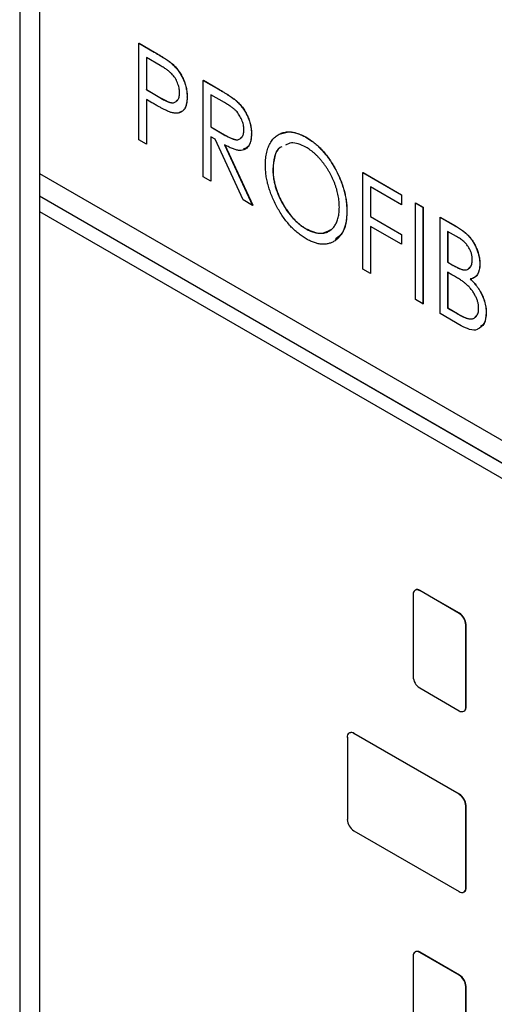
# Model space of a CAD drawing. Header units: millimetres. Extents: x 0 to 420, y 0 to 297.
# Tile 17 of 22: x 322.38 to 328.75, y 219.99 to 233.21. Entities that reach past the tile are written whole.
import ezdxf

# ---------------------------------------------------------------- set-up
doc = ezdxf.new("R2010")
doc.units = ezdxf.units.MM

msp = doc.modelspace()

# ---------------------------------------------------------------- linework, layer by layer
at = {"color": 7, "linetype": 'Continuous', "lineweight": 25}
for p, q in [((322.379, 241.61), (322.379, 218.581)), ((322.643, 240.129), (322.643, 231.147)), ((323.979, 232.894), (323.981, 232.895)), ((323.979, 232.894), (324.186, 232.775)), ((323.979, 231.598), (323.979, 232.894)), ((323.981, 232.895), (324.188, 232.776)), ((324.186, 232.775), (324.188, 232.776)), ((324.267, 232.595), (324.08, 232.703)), ((324.08, 232.703), (324.08, 232.271)), ((324.082, 232.702), (324.082, 232.272)), ((324.425, 232.617), (324.427, 232.618)), ((324.843, 232.396), (324.845, 232.397)), ((324.843, 232.396), (325.049, 232.277)), ((324.843, 231.099), (324.843, 232.396)), ((324.845, 232.397), (325.051, 232.278)), ((324.08, 232.271), (324.082, 232.272)), ((324.08, 232.271), (324.259, 232.165)), ((324.082, 232.272), (324.261, 232.166)), ((325.049, 232.277), (325.051, 232.278)), ((324.155, 232.095), (324.08, 232.138)), ((324.08, 232.138), (324.08, 231.54)), ((324.082, 232.137), (324.082, 231.541)), ((324.259, 232.165), (324.261, 232.166)), ((324.627, 232.172), (324.629, 232.174)), ((325.13, 232.097), (324.944, 232.204)), ((324.944, 232.204), (324.944, 231.772)), ((324.945, 232.203), (324.945, 231.773)), ((325.283, 232.124), (325.285, 232.125)), ((324.944, 231.772), (324.945, 231.773)), ((324.944, 231.772), (325.126, 231.665)), ((324.945, 231.773), (325.128, 231.666)), ((324.08, 231.54), (323.979, 231.598)), ((325.004, 231.605), (324.944, 231.639)), ((324.944, 231.639), (324.944, 231.041)), ((324.945, 231.638), (324.945, 231.042)), ((325.378, 230.791), (325.004, 231.605)), ((325.126, 231.665), (325.128, 231.666)), ((325.49, 231.675), (325.492, 231.676)), ((326.218, 231.635), (326.219, 231.636)), ((324.08, 231.54), (324.082, 231.541)), ((325.131, 231.531), (325.505, 230.717)), ((325.133, 231.532), (325.507, 230.718)), ((325.778, 231.202), (325.78, 231.203)), ((322.643, 231.147), (335.936, 223.472)), ((322.644, 231.146), (322.644, 230.841)), ((324.944, 231.041), (324.843, 231.099)), ((324.944, 231.041), (324.945, 231.042)), ((326.987, 231.158), (326.989, 231.159)), ((326.987, 231.158), (327.505, 230.859)), ((326.987, 229.861), (326.987, 231.158)), ((326.989, 231.159), (327.507, 230.86)), ((327.505, 230.726), (327.088, 230.967)), ((327.088, 230.967), (327.088, 230.568)), ((327.09, 230.966), (327.09, 230.569)), ((322.643, 230.84), (322.644, 230.841)), ((335.936, 223.166), (322.643, 230.84)), ((322.643, 230.84), (322.643, 230.636)), ((335.938, 223.167), (322.644, 230.841)), ((325.505, 230.717), (325.378, 230.791)), ((327.505, 230.859), (327.507, 230.86)), ((327.505, 230.859), (327.505, 230.726)), ((327.507, 230.86), (327.507, 230.727)), ((322.643, 230.636), (335.936, 222.962)), ((322.644, 230.635), (322.644, 191.79)), ((325.505, 230.717), (325.507, 230.718)), ((326.771, 230.635), (326.773, 230.636)), ((327.505, 230.726), (327.507, 230.727)), ((327.692, 230.751), (327.694, 230.752)), ((327.692, 230.751), (327.793, 230.692)), ((327.692, 229.454), (327.692, 230.751)), ((327.694, 230.752), (327.795, 230.693)), ((327.793, 230.692), (327.795, 230.693)), ((327.793, 230.692), (327.793, 229.396)), ((327.795, 230.693), (327.795, 229.397)), ((327.088, 230.568), (327.09, 230.569)), ((327.088, 230.568), (327.505, 230.327)), ((327.09, 230.569), (327.507, 230.328)), ((328.023, 230.559), (328.025, 230.561)), ((328.023, 230.559), (328.226, 230.443)), ((328.023, 229.263), (328.023, 230.559)), ((328.025, 230.561), (328.228, 230.444)), ((326.222, 230.403), (326.224, 230.404)), ((327.505, 230.194), (327.088, 230.435)), ((327.088, 230.435), (327.088, 229.803)), ((327.09, 230.434), (327.09, 229.804)), ((328.245, 230.299), (328.124, 230.368)), ((328.124, 230.368), (328.124, 229.953)), ((328.126, 230.367), (328.126, 229.954)), ((328.226, 230.443), (328.228, 230.444)), ((327.505, 230.327), (327.507, 230.328)), ((327.505, 230.327), (327.505, 230.194)), ((327.507, 230.328), (327.507, 230.195)), ((327.505, 230.194), (327.507, 230.195)), ((327.088, 229.803), (326.987, 229.861)), ((328.124, 229.953), (328.126, 229.954)), ((328.124, 229.953), (328.184, 229.918)), ((328.126, 229.954), (328.186, 229.919)), ((328.184, 229.918), (328.186, 229.919)), ((328.556, 229.931), (328.558, 229.932)), ((327.088, 229.803), (327.09, 229.804)), ((328.183, 229.786), (328.124, 229.82)), ((328.124, 229.82), (328.124, 229.338)), ((328.126, 229.819), (328.126, 229.339)), ((327.793, 229.396), (327.692, 229.454)), ((327.793, 229.396), (327.795, 229.397)), ((328.124, 229.338), (328.126, 229.339)), ((328.124, 229.338), (328.254, 229.263)), ((328.126, 229.339), (328.256, 229.264)), ((328.307, 229.099), (328.023, 229.263)), ((328.254, 229.263), (328.256, 229.264)), ((328.642, 229.274), (328.644, 229.275)), ((327.661, 225.492), (327.661, 224.389)), ((327.691, 225.551), (327.687, 225.549)), ((327.75, 225.543), (327.753, 225.545)), ((328.28, 225.236), (327.75, 225.543)), ((328.284, 225.238), (327.753, 225.545)), ((328.28, 225.236), (328.284, 225.238)), ((328.369, 225.083), (328.372, 225.085)), ((328.369, 223.981), (328.369, 225.083)), ((328.372, 223.983), (328.372, 225.085)), ((327.75, 224.236), (328.28, 223.93)), ((328.343, 223.924), (328.346, 223.926)), ((328.369, 223.981), (328.372, 223.983)), ((326.807, 223.632), (326.803, 223.63)), ((326.866, 223.624), (326.869, 223.626)), ((328.28, 222.807), (326.866, 223.624)), ((328.284, 222.809), (326.869, 223.626)), ((326.778, 223.573), (326.778, 222.47)), ((328.28, 222.807), (328.284, 222.809)), ((328.369, 222.654), (328.372, 222.656)), ((328.369, 221.552), (328.369, 222.654)), ((328.372, 221.554), (328.372, 222.656)), ((326.866, 222.317), (328.28, 221.501)), ((328.369, 221.552), (328.372, 221.554)), ((328.343, 221.495), (328.346, 221.497)), ((327.661, 220.633), (327.661, 219.531)), ((327.691, 220.692), (327.687, 220.69)), ((327.75, 220.684), (327.753, 220.686)), ((328.28, 220.378), (327.75, 220.684)), ((328.284, 220.38), (327.753, 220.686)), ((328.28, 220.378), (328.284, 220.38)), ((328.369, 220.225), (328.372, 220.227)), ((328.369, 219.123), (328.369, 220.225)), ((328.372, 219.125), (328.372, 220.227))]:
    msp.add_line(p, q, dxfattribs=at)
for centre, radius, start, end in [((327.715, 225.5), 0.0546, 50.7972, 189.2138), ((327.717, 225.494), 0.0629, 54.3828, 114.3071), ((328.177, 225.075), 0.192, 2.6055, 57.3944), ((328.18, 225.077), 0.192, 2.6055, 57.3944), ((327.853, 224.398), 0.192, 182.6053, 237.3949), ((328.315, 223.972), 0.0546, 230.7959, 9.2144), ((328.31, 223.977), 0.0624, 305.4268, 5.8855), ((326.831, 223.581), 0.0546, 50.7972, 189.2138), ((326.833, 223.575), 0.0629, 54.3828, 114.3071), ((328.177, 222.645), 0.192, 2.6055, 57.3944), ((328.18, 222.647), 0.192, 2.6055, 57.3944), ((326.969, 222.479), 0.192, 182.6053, 237.3949), ((328.315, 221.543), 0.0546, 230.7959, 9.2144), ((328.31, 221.547), 0.0624, 305.4268, 5.8855), ((327.715, 220.642), 0.0546, 50.7972, 189.2138), ((327.717, 220.635), 0.0629, 54.3828, 114.3071), ((328.177, 220.216), 0.192, 2.6055, 57.3944), ((328.18, 220.218), 0.192, 2.6055, 57.3944)]:
    msp.add_arc(centre, radius, start, end, dxfattribs=at)
for points, knots in [([(324.186, 232.775), (324.2, 232.767), (324.227, 232.751), (324.266, 232.727), (324.302, 232.705), (324.333, 232.685), (324.362, 232.666), (324.386, 232.649), (324.407, 232.633), (324.42, 232.622), (324.425, 232.617)], [0, 0, 0, 0, 0.1765, 0.339032, 0.485753, 0.61857, 0.735674, 0.838185, 0.926155, 1, 1, 1, 1]), ([(324.188, 232.776), (324.202, 232.768), (324.229, 232.752), (324.268, 232.728), (324.303, 232.706), (324.335, 232.686), (324.363, 232.667), (324.388, 232.65), (324.409, 232.634), (324.422, 232.623), (324.427, 232.618)], [0, 0, 0, 0, 0.1765, 0.339032, 0.485753, 0.61857, 0.735674, 0.838185, 0.926155, 1, 1, 1, 1]), ([(324.425, 232.617), (324.433, 232.61), (324.447, 232.597), (324.468, 232.576), (324.488, 232.553), (324.506, 232.529), (324.524, 232.503), (324.541, 232.477), (324.556, 232.449), (324.571, 232.42), (324.584, 232.39), (324.596, 232.36), (324.605, 232.33), (324.613, 232.299), (324.62, 232.268), (324.624, 232.236), (324.627, 232.204), (324.627, 232.183), (324.627, 232.172)], [0, 0, 0, 0, 0.060075, 0.119303, 0.178069, 0.236256, 0.294313, 0.353143, 0.412708, 0.473813, 0.535615, 0.597403, 0.660232, 0.723514, 0.789577, 0.856841, 0.927091, 1, 1, 1, 1]), ([(324.427, 232.618), (324.435, 232.611), (324.449, 232.598), (324.47, 232.577), (324.489, 232.554), (324.508, 232.53), (324.526, 232.504), (324.542, 232.478), (324.558, 232.45), (324.573, 232.421), (324.586, 232.391), (324.597, 232.361), (324.607, 232.331), (324.615, 232.3), (324.621, 232.269), (324.625, 232.237), (324.628, 232.205), (324.629, 232.184), (324.629, 232.174)], [0, 0, 0, 0, 0.060075, 0.119303, 0.178069, 0.236256, 0.294313, 0.353143, 0.412708, 0.473813, 0.535615, 0.597403, 0.660232, 0.723514, 0.789577, 0.856841, 0.927091, 1, 1, 1, 1]), ([(324.526, 232.23), (324.526, 232.241), (324.525, 232.262), (324.52, 232.295), (324.511, 232.329), (324.498, 232.364), (324.483, 232.397), (324.465, 232.429), (324.444, 232.458), (324.425, 232.48), (324.408, 232.496), (324.394, 232.509), (324.377, 232.523), (324.359, 232.537), (324.339, 232.551), (324.316, 232.565), (324.292, 232.58), (324.276, 232.59), (324.267, 232.595)], [0, 0, 0, 0, 0.074091, 0.147068, 0.219176, 0.292487, 0.364821, 0.434086, 0.502842, 0.57172, 0.608354, 0.649905, 0.695817, 0.746872, 0.802658, 0.863186, 0.92915, 1, 1, 1, 1]), ([(324.259, 232.165), (324.268, 232.159), (324.285, 232.15), (324.309, 232.137), (324.332, 232.126), (324.353, 232.116), (324.372, 232.109), (324.389, 232.102), (324.404, 232.099), (324.422, 232.095), (324.442, 232.096), (324.464, 232.101), (324.482, 232.112), (324.498, 232.127), (324.511, 232.147), (324.52, 232.171), (324.525, 232.199), (324.526, 232.22), (324.526, 232.23)], [0, 0, 0, 0, 0.070231, 0.135127, 0.195896, 0.251444, 0.303058, 0.349556, 0.391936, 0.430093, 0.501229, 0.570517, 0.640124, 0.710955, 0.782914, 0.853735, 0.926014, 1, 1, 1, 1]), ([(325.049, 232.277), (325.063, 232.269), (325.089, 232.253), (325.127, 232.231), (325.162, 232.209), (325.193, 232.19), (325.22, 232.171), (325.244, 232.154), (325.265, 232.139), (325.277, 232.129), (325.283, 232.124)], [0, 0, 0, 0, 0.176242, 0.33814, 0.484799, 0.617149, 0.734395, 0.837422, 0.92561, 1, 1, 1, 1]), ([(325.051, 232.278), (325.065, 232.27), (325.091, 232.254), (325.129, 232.232), (325.163, 232.21), (325.194, 232.191), (325.222, 232.172), (325.246, 232.155), (325.267, 232.14), (325.279, 232.13), (325.285, 232.125)], [0, 0, 0, 0, 0.176242, 0.33814, 0.484799, 0.617149, 0.734395, 0.837422, 0.92561, 1, 1, 1, 1]), ([(324.419, 231.963), (324.413, 231.965), (324.399, 231.97), (324.375, 231.979), (324.348, 231.991), (324.317, 232.007), (324.281, 232.025), (324.243, 232.045), (324.2, 232.069), (324.17, 232.086), (324.155, 232.095)], [0, 0, 0, 0, 0.075269, 0.165174, 0.268129, 0.385984, 0.51806, 0.664405, 0.825035, 1, 1, 1, 1]), ([(324.261, 232.166), (324.296, 232.146), (324.364, 232.108), (324.455, 232.084), (324.483, 232.119), (324.493, 232.13)], [0, 0, 0, 0, 0.4045946, 0.8047349, 1, 1, 1, 1]), ([(324.627, 232.172), (324.627, 232.162), (324.626, 232.141), (324.624, 232.112), (324.619, 232.086), (324.614, 232.061), (324.606, 232.04), (324.596, 232.02), (324.585, 232.003), (324.572, 231.989), (324.558, 231.977), (324.542, 231.967), (324.525, 231.96), (324.506, 231.956), (324.486, 231.954), (324.465, 231.955), (324.443, 231.958), (324.427, 231.961), (324.419, 231.963)], [0, 0, 0, 0, 0.072309, 0.141358, 0.208207, 0.272336, 0.335143, 0.396174, 0.456668, 0.516646, 0.575929, 0.634933, 0.693693, 0.752708, 0.811962, 0.873196, 0.935504, 1, 1, 1, 1]), ([(324.629, 232.174), (324.626, 232.134), (324.621, 232.054), (324.579, 231.982), (324.536, 231.969), (324.521, 231.965)], [0, 0, 0, 0, 0.398055, 0.794738, 1, 1, 1, 1]), ([(325.39, 231.733), (325.389, 231.744), (325.389, 231.765), (325.383, 231.798), (325.374, 231.832), (325.361, 231.866), (325.346, 231.899), (325.328, 231.93), (325.308, 231.959), (325.289, 231.981), (325.272, 231.998), (325.258, 232.011), (325.241, 232.024), (325.223, 232.038), (325.202, 232.052), (325.18, 232.067), (325.155, 232.082), (325.139, 232.092), (325.13, 232.097)], [0, 0, 0, 0, 0.074206, 0.146692, 0.218332, 0.29067, 0.362618, 0.431553, 0.499554, 0.567987, 0.604677, 0.646293, 0.69288, 0.744014, 0.799888, 0.86174, 0.928424, 1, 1, 1, 1]), ([(325.283, 232.124), (325.29, 232.117), (325.305, 232.104), (325.327, 232.082), (325.347, 232.059), (325.367, 232.034), (325.385, 232.008), (325.402, 231.981), (325.418, 231.953), (325.433, 231.923), (325.447, 231.893), (325.458, 231.862), (325.468, 231.831), (325.476, 231.8), (325.483, 231.769), (325.487, 231.738), (325.49, 231.706), (325.49, 231.686), (325.49, 231.675)], [0, 0, 0, 0, 0.061387, 0.121495, 0.181089, 0.240038, 0.298644, 0.35799, 0.418441, 0.480043, 0.541867, 0.604173, 0.666682, 0.729899, 0.794538, 0.860455, 0.929211, 1, 1, 1, 1]), ([(325.285, 232.125), (325.292, 232.118), (325.307, 232.105), (325.329, 232.083), (325.349, 232.06), (325.369, 232.035), (325.387, 232.009), (325.404, 231.982), (325.42, 231.954), (325.435, 231.924), (325.448, 231.894), (325.46, 231.863), (325.47, 231.832), (325.478, 231.801), (325.484, 231.77), (325.489, 231.739), (325.492, 231.707), (325.492, 231.687), (325.492, 231.676)], [0, 0, 0, 0, 0.061387, 0.121495, 0.181089, 0.240038, 0.298644, 0.35799, 0.418441, 0.480043, 0.541867, 0.604173, 0.666682, 0.729899, 0.794538, 0.860455, 0.929211, 1, 1, 1, 1]), ([(325.126, 231.665), (325.134, 231.66), (325.151, 231.651), (325.175, 231.639), (325.197, 231.628), (325.217, 231.618), (325.236, 231.611), (325.253, 231.605), (325.268, 231.601), (325.286, 231.598), (325.306, 231.599), (325.328, 231.604), (325.346, 231.615), (325.362, 231.63), (325.374, 231.65), (325.383, 231.675), (325.389, 231.702), (325.389, 231.723), (325.39, 231.733)], [0, 0, 0, 0, 0.068884, 0.133004, 0.192369, 0.247684, 0.298447, 0.344783, 0.387444, 0.426058, 0.498477, 0.568226, 0.638295, 0.709239, 0.781676, 0.852765, 0.925523, 1, 1, 1, 1]), ([(325.678, 231.26), (325.678, 231.275), (325.678, 231.306), (325.682, 231.349), (325.687, 231.391), (325.695, 231.43), (325.706, 231.467), (325.718, 231.502), (325.733, 231.535), (325.75, 231.565), (325.768, 231.593), (325.789, 231.618), (325.811, 231.64), (325.835, 231.658), (325.861, 231.673), (325.888, 231.686), (325.917, 231.695), (325.947, 231.701), (325.978, 231.705), (326.011, 231.704), (326.044, 231.701), (326.077, 231.694), (326.111, 231.684), (326.146, 231.671), (326.182, 231.655), (326.206, 231.642), (326.218, 231.635)], [0, 0, 0, 0, 0.044811, 0.089011, 0.13275, 0.176233, 0.219272, 0.262324, 0.305647, 0.348979, 0.392242, 0.43461, 0.476184, 0.517236, 0.558165, 0.598792, 0.639668, 0.680638, 0.721467, 0.761759, 0.801482, 0.840953, 0.880381, 0.919726, 0.959716, 1, 1, 1, 1]), ([(325.88, 231.677), (325.927, 231.693), (326.027, 231.726), (326.153, 231.667), (326.219, 231.636)], [0, 0, 0, 0, 0.474184, 1, 1, 1, 1]), ([(325.128, 231.666), (325.162, 231.647), (325.23, 231.61), (325.32, 231.588), (325.347, 231.622), (325.356, 231.634)], [0, 0, 0, 0, 0.4051031, 0.8059945, 1, 1, 1, 1]), ([(325.49, 231.675), (325.49, 231.658), (325.489, 231.625), (325.482, 231.58), (325.469, 231.542), (325.451, 231.51), (325.429, 231.485), (325.403, 231.467), (325.371, 231.457), (325.342, 231.454), (325.316, 231.456), (325.295, 231.46), (325.272, 231.466), (325.247, 231.475), (325.221, 231.485), (325.192, 231.498), (325.162, 231.514), (325.142, 231.525), (325.131, 231.531)], [0, 0, 0, 0, 0.083484, 0.162613, 0.23918, 0.314494, 0.388385, 0.460717, 0.533791, 0.609022, 0.648239, 0.690365, 0.734562, 0.781635, 0.831635, 0.884694, 0.940506, 1, 1, 1, 1]), ([(325.492, 231.676), (325.488, 231.619), (325.481, 231.514), (325.411, 231.483), (325.379, 231.47)], [0, 0, 0, 0, 0.551669, 1, 1, 1, 1]), ([(326.222, 231.5), (326.152, 231.531), (326.047, 231.579), (325.974, 231.538), (325.949, 231.524)], [0, 0, 0, 0, 0.662114, 1, 1, 1, 1]), ([(326.218, 231.635), (326.237, 231.623), (326.275, 231.6), (326.331, 231.559), (326.384, 231.513), (326.435, 231.462), (326.483, 231.406), (326.529, 231.346), (326.572, 231.28), (326.613, 231.211), (326.65, 231.139), (326.683, 231.067), (326.71, 230.994), (326.732, 230.922), (326.75, 230.85), (326.762, 230.777), (326.77, 230.705), (326.771, 230.658), (326.771, 230.635)], [0, 0, 0, 0, 0.064112, 0.12603, 0.186709, 0.24615, 0.305771, 0.366051, 0.427384, 0.490821, 0.554635, 0.61692, 0.678954, 0.740666, 0.803314, 0.866858, 0.932414, 1, 1, 1, 1]), ([(326.219, 231.636), (326.239, 231.624), (326.277, 231.601), (326.332, 231.56), (326.386, 231.514), (326.436, 231.463), (326.485, 231.407), (326.531, 231.347), (326.574, 231.281), (326.615, 231.212), (326.652, 231.14), (326.684, 231.068), (326.712, 230.995), (326.734, 230.923), (326.752, 230.851), (326.764, 230.779), (326.772, 230.706), (326.773, 230.659), (326.773, 230.636)], [0, 0, 0, 0, 0.064112, 0.12603, 0.186709, 0.24615, 0.305771, 0.366051, 0.427384, 0.490821, 0.554635, 0.61692, 0.678954, 0.740666, 0.803314, 0.866858, 0.932414, 1, 1, 1, 1]), ([(325.897, 231.503), (325.889, 231.5), (325.839, 231.482), (325.793, 231.375), (325.783, 231.26), (325.778, 231.202)], [0, 0, 0, 0, 0.087856, 0.543747, 1, 1, 1, 1]), ([(325.898, 231.504), (325.89, 231.501), (325.841, 231.483), (325.795, 231.376), (325.785, 231.261), (325.78, 231.203)], [0, 0, 0, 0, 0.087856, 0.543747, 1, 1, 1, 1]), ([(326.671, 230.693), (326.67, 230.706), (326.67, 230.731), (326.667, 230.769), (326.662, 230.808), (326.656, 230.847), (326.648, 230.886), (326.638, 230.924), (326.626, 230.964), (326.612, 231.003), (326.597, 231.042), (326.58, 231.08), (326.562, 231.118), (326.542, 231.155), (326.521, 231.191), (326.498, 231.227), (326.473, 231.262), (326.448, 231.295), (326.421, 231.328), (326.394, 231.359), (326.366, 231.388), (326.338, 231.415), (326.31, 231.439), (326.281, 231.461), (326.252, 231.482), (326.232, 231.494), (326.222, 231.5)], [0, 0, 0, 0, 0.044923, 0.089057, 0.132287, 0.174986, 0.217144, 0.258769, 0.300532, 0.342498, 0.384141, 0.425372, 0.466388, 0.507179, 0.548135, 0.589217, 0.630842, 0.673193, 0.715487, 0.757043, 0.79776, 0.838207, 0.878693, 0.918916, 0.959101, 1, 1, 1, 1]), ([(326.226, 230.267), (326.207, 230.279), (326.17, 230.302), (326.116, 230.343), (326.063, 230.388), (326.013, 230.439), (325.965, 230.495), (325.919, 230.555), (325.876, 230.621), (325.836, 230.69), (325.799, 230.762), (325.766, 230.834), (325.739, 230.906), (325.717, 230.977), (325.699, 231.049), (325.687, 231.12), (325.679, 231.191), (325.678, 231.237), (325.678, 231.26)], [0, 0, 0, 0, 0.063524, 0.1248797, 0.1851554, 0.2448328, 0.3046269, 0.3650375, 0.4271695, 0.4912698, 0.5555883, 0.6186682, 0.681008, 0.7429033, 0.8052492, 0.8684741, 0.9332171, 1, 1, 1, 1]), ([(325.778, 231.202), (325.779, 231.183), (325.779, 231.146), (325.786, 231.088), (325.796, 231.031), (325.81, 230.973), (325.828, 230.915), (325.851, 230.857), (325.878, 230.799), (325.908, 230.741), (325.941, 230.685), (325.976, 230.633), (326.013, 230.584), (326.052, 230.54), (326.092, 230.499), (326.134, 230.463), (326.178, 230.43), (326.207, 230.412), (326.222, 230.403)], [0, 0, 0, 0, 0.06753, 0.132738, 0.196163, 0.25879, 0.321017, 0.383435, 0.446363, 0.511011, 0.575079, 0.637133, 0.697793, 0.757163, 0.816573, 0.8765, 0.937463, 1, 1, 1, 1]), ([(325.78, 231.203), (325.78, 231.184), (325.781, 231.147), (325.787, 231.09), (325.797, 231.032), (325.812, 230.974), (325.83, 230.916), (325.853, 230.858), (325.879, 230.8), (325.91, 230.742), (325.943, 230.686), (325.978, 230.634), (326.015, 230.585), (326.053, 230.541), (326.094, 230.5), (326.136, 230.464), (326.179, 230.431), (326.209, 230.413), (326.224, 230.404)], [0, 0, 0, 0, 0.06753, 0.132738, 0.196163, 0.25879, 0.321017, 0.383435, 0.446363, 0.511011, 0.575079, 0.637133, 0.697793, 0.757163, 0.816573, 0.8765, 0.937463, 1, 1, 1, 1]), ([(326.222, 230.403), (326.232, 230.397), (326.252, 230.386), (326.282, 230.372), (326.312, 230.361), (326.34, 230.352), (326.369, 230.346), (326.396, 230.342), (326.423, 230.342), (326.45, 230.343), (326.475, 230.348), (326.499, 230.354), (326.521, 230.364), (326.542, 230.375), (326.562, 230.39), (326.58, 230.407), (326.597, 230.426), (326.612, 230.447), (326.626, 230.471), (326.638, 230.497), (326.648, 230.525), (326.656, 230.555), (326.662, 230.587), (326.667, 230.62), (326.67, 230.656), (326.67, 230.681), (326.671, 230.693)], [0, 0, 0, 0, 0.041661, 0.082882, 0.123552, 0.164177, 0.204273, 0.24489, 0.285869, 0.327154, 0.368651, 0.40943, 0.450115, 0.490687, 0.531109, 0.572015, 0.613338, 0.655348, 0.697698, 0.739863, 0.781905, 0.824489, 0.86732, 0.910682, 0.954948, 1, 1, 1, 1]), ([(326.771, 230.635), (326.771, 230.612), (326.77, 230.566), (326.762, 230.503), (326.75, 230.446), (326.733, 230.394), (326.71, 230.347), (326.683, 230.306), (326.65, 230.271), (326.613, 230.242), (326.573, 230.219), (326.53, 230.203), (326.485, 230.195), (326.437, 230.194), (326.388, 230.201), (326.336, 230.216), (326.282, 230.237), (326.245, 230.257), (326.226, 230.267)], [0, 0, 0, 0, 0.067668, 0.133292, 0.19714, 0.260013, 0.322488, 0.385059, 0.448295, 0.51269, 0.576673, 0.638498, 0.698729, 0.757967, 0.817157, 0.876594, 0.937343, 1, 1, 1, 1]), ([(326.773, 230.636), (326.767, 230.541), (326.755, 230.371), (326.657, 230.292), (326.614, 230.257)], [0, 0, 0, 0, 0.55657, 1, 1, 1, 1]), ([(326.224, 230.404), (326.293, 230.373), (326.423, 230.315), (326.514, 230.37), (326.557, 230.395)], [0, 0, 0, 0, 0.533401, 1, 1, 1, 1]), ([(328.226, 230.443), (328.236, 230.437), (328.255, 230.426), (328.283, 230.407), (328.309, 230.39), (328.334, 230.371), (328.356, 230.353), (328.377, 230.335), (328.396, 230.316), (328.419, 230.291), (328.445, 230.259), (328.474, 230.216), (328.498, 230.171), (328.518, 230.123), (328.535, 230.074), (328.547, 230.025), (328.554, 229.977), (328.555, 229.946), (328.556, 229.931)], [0, 0, 0, 0, 0.060411, 0.117245, 0.171021, 0.220982, 0.268098, 0.311607, 0.352705, 0.391223, 0.464448, 0.5367, 0.610578, 0.686475, 0.763836, 0.840678, 0.919304, 1, 1, 1, 1]), ([(328.228, 230.444), (328.238, 230.438), (328.257, 230.427), (328.285, 230.408), (328.311, 230.391), (328.335, 230.372), (328.358, 230.354), (328.379, 230.336), (328.398, 230.317), (328.421, 230.292), (328.447, 230.26), (328.475, 230.217), (328.5, 230.172), (328.52, 230.124), (328.537, 230.075), (328.549, 230.026), (328.556, 229.978), (328.557, 229.947), (328.558, 229.932)], [0, 0, 0, 0, 0.060411, 0.117245, 0.171021, 0.220982, 0.268098, 0.311607, 0.352705, 0.391223, 0.464448, 0.5367, 0.610578, 0.686475, 0.763836, 0.840678, 0.919304, 1, 1, 1, 1]), ([(328.455, 229.987), (328.455, 229.994), (328.455, 230.008), (328.452, 230.03), (328.449, 230.052), (328.443, 230.073), (328.436, 230.094), (328.427, 230.115), (328.417, 230.135), (328.405, 230.156), (328.391, 230.176), (328.376, 230.195), (328.359, 230.213), (328.34, 230.232), (328.319, 230.249), (328.296, 230.267), (328.271, 230.283), (328.254, 230.293), (328.245, 230.299)], [0, 0, 0, 0, 0.0613296, 0.1202282, 0.1762954, 0.231183, 0.2843601, 0.3368041, 0.3903186, 0.4441023, 0.4999307, 0.558187, 0.6200478, 0.685431, 0.7558339, 0.8320746, 0.9128373, 1, 1, 1, 1]), ([(328.184, 229.918), (328.193, 229.913), (328.21, 229.904), (328.234, 229.891), (328.257, 229.88), (328.278, 229.87), (328.297, 229.863), (328.314, 229.857), (328.33, 229.853), (328.348, 229.85), (328.369, 229.85), (328.39, 229.856), (328.41, 229.867), (328.426, 229.883), (328.439, 229.903), (328.448, 229.927), (328.454, 229.955), (328.455, 229.976), (328.455, 229.987)], [0, 0, 0, 0, 0.069184, 0.133671, 0.193573, 0.248874, 0.299806, 0.346427, 0.38874, 0.427283, 0.498939, 0.569184, 0.639423, 0.710845, 0.782802, 0.854631, 0.925945, 1, 1, 1, 1]), ([(328.186, 229.919), (328.221, 229.9), (328.291, 229.861), (328.382, 229.84), (328.412, 229.875), (328.421, 229.887)], [0, 0, 0, 0, 0.401872, 0.799413, 1, 1, 1, 1]), ([(328.556, 229.931), (328.555, 229.917), (328.555, 229.889), (328.548, 229.852), (328.539, 229.818), (328.524, 229.789), (328.507, 229.765), (328.485, 229.747), (328.459, 229.734), (328.439, 229.73), (328.429, 229.728)], [0, 0, 0, 0, 0.1314795, 0.2582323, 0.3826104, 0.506215, 0.6279332, 0.7500875, 0.8728209, 1, 1, 1, 1]), ([(328.558, 229.932), (328.557, 229.918), (328.557, 229.89), (328.55, 229.853), (328.54, 229.819), (328.526, 229.79), (328.508, 229.766), (328.486, 229.748), (328.461, 229.735), (328.441, 229.731), (328.431, 229.729)], [0, 0, 0, 0, 0.1314795, 0.2582323, 0.3826104, 0.506215, 0.6279332, 0.7500875, 0.8728209, 1, 1, 1, 1]), ([(328.369, 229.663), (328.364, 229.667), (328.354, 229.676), (328.337, 229.689), (328.317, 229.703), (328.295, 229.717), (328.271, 229.734), (328.244, 229.75), (328.214, 229.768), (328.194, 229.78), (328.183, 229.786)], [0, 0, 0, 0, 0.0801407, 0.1716876, 0.2772386, 0.3957503, 0.527398, 0.670909, 0.828844, 1, 1, 1, 1]), ([(328.429, 229.728), (328.442, 229.715), (328.466, 229.691), (328.499, 229.652), (328.528, 229.615), (328.552, 229.578), (328.572, 229.542), (328.59, 229.505), (328.606, 229.467), (328.619, 229.428), (328.629, 229.389), (328.637, 229.35), (328.641, 229.311), (328.642, 229.287), (328.642, 229.274)], [0, 0, 0, 0, 0.105094, 0.200987, 0.288426, 0.36794, 0.443759, 0.519243, 0.59631, 0.674393, 0.754077, 0.833933, 0.916123, 1, 1, 1, 1]), ([(328.431, 229.729), (328.444, 229.716), (328.468, 229.692), (328.501, 229.653), (328.529, 229.616), (328.553, 229.579), (328.574, 229.543), (328.592, 229.506), (328.608, 229.468), (328.621, 229.429), (328.631, 229.39), (328.639, 229.351), (328.643, 229.312), (328.644, 229.288), (328.644, 229.275)], [0, 0, 0, 0, 0.105094, 0.200987, 0.288426, 0.36794, 0.443759, 0.519243, 0.59631, 0.674393, 0.754077, 0.833933, 0.916123, 1, 1, 1, 1]), ([(328.541, 229.332), (328.541, 229.346), (328.54, 229.373), (328.531, 229.417), (328.516, 229.461), (328.496, 229.505), (328.471, 229.549), (328.441, 229.59), (328.407, 229.629), (328.382, 229.652), (328.369, 229.663)], [0, 0, 0, 0, 0.1229776, 0.2414957, 0.3588652, 0.4798697, 0.6037473, 0.7288617, 0.8606217, 1, 1, 1, 1]), ([(328.254, 229.263), (328.263, 229.258), (328.281, 229.248), (328.307, 229.234), (328.331, 229.222), (328.353, 229.212), (328.373, 229.204), (328.392, 229.198), (328.408, 229.194), (328.427, 229.191), (328.449, 229.192), (328.472, 229.198), (328.492, 229.209), (328.509, 229.226), (328.523, 229.247), (328.534, 229.272), (328.54, 229.3), (328.541, 229.321), (328.541, 229.332)], [0, 0, 0, 0, 0.069807, 0.134579, 0.194415, 0.250549, 0.301262, 0.347969, 0.390185, 0.42866, 0.500914, 0.571392, 0.642245, 0.714971, 0.787795, 0.858561, 0.928895, 1, 1, 1, 1]), ([(328.256, 229.264), (328.293, 229.243), (328.366, 229.203), (328.462, 229.181), (328.493, 229.217), (328.503, 229.229)], [0, 0, 0, 0, 0.403123, 0.801944, 1, 1, 1, 1]), ([(328.644, 229.275), (328.639, 229.221), (328.629, 229.114), (328.559, 229.074), (328.525, 229.055)], [0, 0, 0, 0, 0.506029, 1, 1, 1, 1]), ([(328.642, 229.274), (328.639, 229.218), (328.633, 229.134), (328.583, 229.101), (328.566, 229.09)], [0, 0, 0, 0, 0.665904, 1, 1, 1, 1]), ([(328.523, 229.054), (328.523, 229.053), (328.498, 229.032), (328.419, 229.046), (328.344, 229.082), (328.307, 229.099)], [0, 0, 0, 0, 0.014887, 0.506822, 1, 1, 1, 1])]:
    msp.add_open_spline(points, degree=3, knots=knots, dxfattribs=at)

doc.saveas('drawing.dxf')
